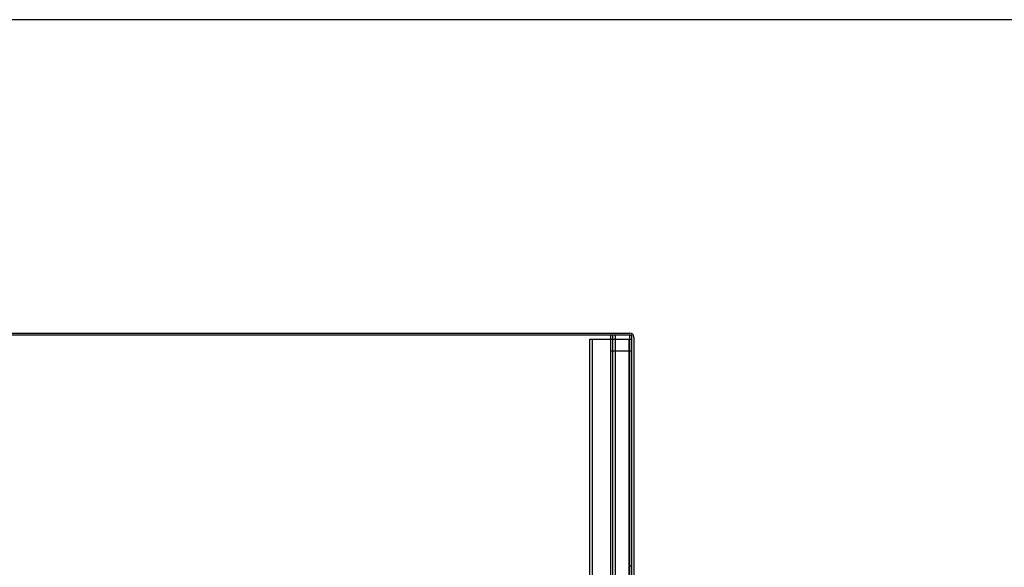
# Model space of a CAD drawing. Header units: inches. Extents: x 1 to 359, y -2 to 239.
# Tile 52 of 67: x 110 to 157, y 213 to 239. Entities that reach past the tile are written whole.
import ezdxf
from ezdxf.lldxf.tags import DXFTag

# ---------------------------------------------------------------- set-up
doc = ezdxf.new("R2010")
doc.units = ezdxf.units.IN
doc.header["$MEASUREMENT"] = 0
for name, color, linetype in [('COM50677-1', 7, 'Continuous'), ('COM53964-2', 7, 'Continuous'), ('COM71298-7', 7, 'Continuous'), ('COM71301-7', 7, 'Continuous'), ('Default', 7, 'Continuous')]:
    doc.layers.add(name, color=color, linetype=linetype)
tags = doc.linetypes.add('HIDDEN2', pattern=[0.1875, 0.125, -0.0625]).pattern_tags.tags
tags[6:7] = [DXFTag(74, 4), DXFTag(75, 0), DXFTag(340, '0'), DXFTag(46, 0.0), DXFTag(50, 0.0), DXFTag(44, 0.0), DXFTag(45, 0.0)]
tags[4:5] = [DXFTag(74, 4), DXFTag(75, 0), DXFTag(340, '0'), DXFTag(46, 0.0), DXFTag(50, 0.0), DXFTag(44, 0.0), DXFTag(45, 0.0)]

# ---------------------------------------------------------------- blocks, each defined once
blk = doc.blocks.new('SE3')
at = {"layer": 'COM50677-1', "color": 7, "linetype": 'HIDDEN2'}
for p, q in [((137.141, 223.743), (137.326, 223.743)), ((137.141, 200.243), (137.141, 223.743)), ((137.266, 200.243), (137.266, 223.743)), ((137.326, 223.743), (138.956, 223.743)), ((138.956, 223.743), (139.141, 223.743)), ((139.016, 200.243), (139.016, 223.743))]:
    blk.add_line(p, q, dxfattribs=at)
at = {"layer": 'COM53964-2', "color": 7, "linetype": 'HIDDEN2'}
for p, q in [((138.141, 201.552), (138.141, 223.927)), ((138.236, 201.552), (138.236, 223.927)), ((138.362, 201.552), (138.362, 223.927)), ((139.046, 201.552), (139.046, 223.927)), ((138.141, 223.179), (138.279, 223.179)), ((138.279, 223.179), (139.003, 223.179)), ((139.003, 223.179), (139.141, 223.179)), ((139.141, 212.989), (139.046, 212.989))]:
    blk.add_line(p, q, dxfattribs=at)
at = {"layer": 'COM71298-7', "color": 7, "linetype": 'Continuous'}
for p, q in [((139.141, 223.927), (79.271, 223.927)), ((139.141, 212.324), (139.141, 223.927))]:
    blk.add_line(p, q, dxfattribs=at)
at = {"layer": 'COM71301-7', "color": 7, "linetype": 'Continuous'}
for p, q in [((109.396, 224.022), (139.046, 224.022)), ((139.236, 223.832), (139.236, 212.319))]:
    blk.add_line(p, q, dxfattribs=at)
blk.add_arc((139.046, 223.832), 0.19, 0, 90, dxfattribs=at)
at = {"layer": 'COM71301-7', "color": 7, "linetype": 'HIDDEN2'}
blk.add_arc((139.046, 223.832), 0.095, 0, 90, dxfattribs=at)
blk = doc.blocks.new('BORDER')
at = {"layer": 'Default', "color": 7, "linetype": 'Continuous'}
blk.add_line((0, 27.86), (-41.86, 27.86), dxfattribs=at)

msp = doc.modelspace()

# ---------------------------------------------------------------- block references
at = {"layer": 'Default', "color": 7, "xscale": 8.55, "yscale": 8.55, "zscale": 8.55}
msp.add_blockref('BORDER', (359.223, 0.67), dxfattribs=at)
at = {"layer": 'Default'}
msp.add_blockref('SE3', (0, 0), dxfattribs=at)

doc.saveas('drawing.dxf')
